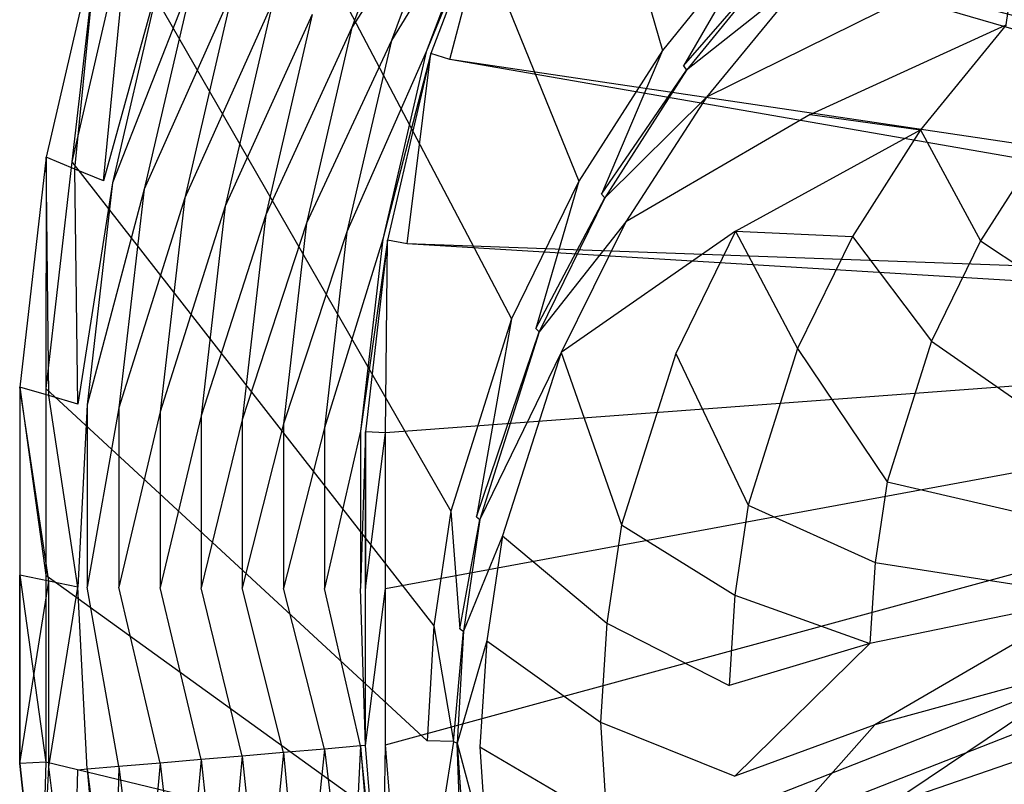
# Model space of a CAD drawing. Extents: x 0 to 0.54, y -0.45 to 0.
# Tile 3 of 38: x 0 to 0.128, y -0.252 to -0.153. Entities that reach past the tile are written whole.
import ezdxf

# ---------------------------------------------------------------- set-up
doc = ezdxf.new("R2010")
doc.units = 0
doc.layers.add('L3_WT_416055_0___REPLACEMTFOREM', color=7, linetype='CONTINUOUS')

msp = doc.modelspace()

# ---------------------------------------------------------------- linework, layer by layer
at = {"layer": 'L3_WT_416055_0___REPLACEMTFOREM', "color": 8}
for points, invisible_edges in [([(0.132495, -0.066516, 0.03174), (0.241789, -0.168968, 0.031824), (0.111708, -0.079311, 0.031739), (0.132495, -0.066516, 0.03174)], 13), ([(0.083625, -0.156694, 0.166747), (0.057862, -0.067503, 0.166747), (0.038696, -0.089942, 0.166747), (0.083625, -0.156694, 0.166747)], 13), ([(0.057862, -0.067503, 0.166747), (0.083625, -0.156694, 0.166747), (0.097283, -0.139908, 0.166747), (0.057862, -0.067503, 0.166747)], 14), ([(0.111708, -0.079311, 0.031739), (0.23885, -0.172346, 0.031828), (0.093051, -0.095315, 0.031739), (0.111708, -0.079311, 0.031739)], 13), ([(0.23885, -0.172346, 0.031828), (0.111708, -0.079311, 0.031739), (0.241789, -0.168968, 0.031824), (0.23885, -0.172346, 0.031828)], 14), ([(0.072756, -0.173703, 0.166747), (0.038696, -0.089942, 0.166747), (0.023718, -0.115098, 0.166747), (0.072756, -0.173703, 0.166747)], 13), ([(0.038696, -0.089942, 0.166747), (0.072756, -0.173703, 0.166747), (0.083625, -0.156694, 0.166747), (0.038696, -0.089942, 0.166747)], 14), ([(0.093051, -0.095315, 0.031739), (0.236308, -0.176031, 0.031832), (0.077054, -0.114043, 0.031739), (0.093051, -0.095315, 0.031739)], 13), ([(0.236308, -0.176031, 0.031832), (0.093051, -0.095315, 0.031739), (0.23885, -0.172346, 0.031828), (0.236308, -0.176031, 0.031832)], 14), ([(0.063997, -0.19161, 0.166747), (0.023718, -0.115098, 0.166747), (0.013446, -0.142437, 0.166747), (0.063997, -0.19161, 0.166747)], 13), ([(0.023718, -0.115098, 0.166747), (0.063997, -0.19161, 0.166747), (0.072756, -0.173703, 0.166747), (0.023718, -0.115098, 0.166747)], 14), ([(0.077054, -0.114043, 0.031739), (0.234192, -0.179975, 0.031836), (0.064551, -0.135043, 0.031738), (0.077054, -0.114043, 0.031739)], 13), ([(0.234192, -0.179975, 0.031836), (0.077054, -0.114043, 0.031739), (0.236308, -0.176031, 0.031832), (0.234192, -0.179975, 0.031836)], 14), ([(0.038069, -0.152044, 0.082054), (0.052344, -0.129429, 0.065282), (0.043214, -0.153728, 0.065282), (0.038069, -0.152044, 0.082054)], 13), ([(0.057282, -0.131665, 0.048509), (0.043214, -0.153728, 0.065282), (0.052344, -0.129429, 0.065282), (0.057282, -0.131665, 0.048509)], 14), ([(0.043214, -0.153728, 0.065282), (0.057282, -0.131665, 0.048509), (0.048359, -0.155412, 0.048509), (0.043214, -0.153728, 0.065282)], 13), ([(0.061628, -0.133632, 0.033746), (0.048359, -0.155412, 0.048509), (0.057282, -0.131665, 0.048509), (0.061628, -0.133632, 0.033746)], 14), ([(0.048359, -0.155412, 0.048509), (0.061628, -0.133632, 0.033746), (0.052887, -0.156895, 0.033746), (0.048359, -0.155412, 0.048509)], 13), ([(0.062219, -0.1339, 0.031737), (0.052887, -0.156895, 0.033746), (0.061628, -0.133632, 0.033746), (0.062219, -0.1339, 0.031737)], 14), ([(0.052887, -0.156895, 0.033746), (0.062219, -0.1339, 0.031737), (0.053503, -0.157097, 0.031737), (0.052887, -0.156895, 0.033746)], 13), ([(0.062219, -0.1339, 0.031737), (0.055978, -0.15786, 0.031738), (0.053503, -0.157097, 0.031737), (0.062219, -0.1339, 0.031737)], 13), ([(0.055978, -0.15786, 0.031738), (0.062219, -0.1339, 0.031737), (0.064551, -0.135043, 0.031738), (0.055978, -0.15786, 0.031738)], 14), ([(0.064551, -0.135043, 0.031738), (0.232527, -0.184131, 0.03184), (0.055978, -0.15786, 0.031738), (0.064551, -0.135043, 0.031738)], 13), ([(0.232527, -0.184131, 0.03184), (0.064551, -0.135043, 0.031738), (0.234192, -0.179975, 0.031836), (0.232527, -0.184131, 0.03184)], 14), ([(0.128329, -0.153352, 0.084247), (0.131091, -0.135383, 0.111747), (0.115017, -0.150056, 0.111747), (0.128329, -0.153352, 0.084247)], 14), ([(0.08636, -0.158709, 0.166747), (0.097283, -0.139908, 0.166747), (0.083625, -0.156694, 0.166747), (0.08636, -0.158709, 0.166747)], 13), ([(0.097283, -0.139908, 0.166747), (0.08636, -0.158709, 0.166747), (0.099736, -0.14227, 0.166747), (0.097283, -0.139908, 0.166747)], 14), ([(0.003434, -0.170609, 0.152757), (0.010206, -0.141438, 0.149142), (0.003434, -0.170609, 0.149142), (0.003434, -0.170609, 0.152757)], 13), ([(0.010206, -0.141438, 0.149142), (0.003434, -0.170609, 0.152757), (0.010206, -0.141438, 0.152757), (0.010206, -0.141438, 0.149142)], 14), ([(0.010206, -0.141438, 0.149142), (0.007171, -0.172134, 0.149142), (0.003434, -0.170609, 0.149142), (0.010206, -0.141438, 0.149142)], 13), ([(0.006769, -0.171197, 0.166747), (0.010206, -0.141438, 0.166747), (0.003434, -0.170609, 0.166747), (0.006769, -0.171197, 0.166747)], 13), ([(0.003434, -0.170609, 0.166747), (0.010206, -0.141438, 0.163604), (0.003434, -0.170609, 0.163604), (0.003434, -0.170609, 0.166747)], 13), ([(0.010206, -0.141438, 0.163604), (0.003434, -0.170609, 0.166747), (0.010206, -0.141438, 0.166747), (0.010206, -0.141438, 0.163604)], 14), ([(0.003434, -0.170609, 0.163604), (0.010206, -0.141438, 0.152757), (0.003434, -0.170609, 0.152757), (0.003434, -0.170609, 0.163604)], 13), ([(0.010206, -0.141438, 0.152757), (0.003434, -0.170609, 0.163604), (0.010206, -0.141438, 0.163604), (0.010206, -0.141438, 0.152757)], 14), ([(0.010206, -0.141438, 0.166747), (0.006769, -0.171197, 0.166747), (0.013446, -0.142437, 0.166747), (0.010206, -0.141438, 0.166747)], 14), ([(0.007171, -0.172134, 0.149142), (0.010206, -0.141438, 0.149142), (0.013848, -0.143372, 0.149142), (0.007171, -0.172134, 0.149142)], 14), ([(0.056095, -0.216661, 0.166747), (0.013446, -0.142437, 0.166747), (0.006769, -0.171197, 0.166747), (0.056095, -0.216661, 0.166747)], 13), ([(0.013848, -0.143372, 0.149142), (0.010908, -0.173659, 0.149142), (0.007171, -0.172134, 0.149142), (0.013848, -0.143372, 0.149142)], 13), ([(0.010908, -0.173659, 0.149142), (0.013848, -0.143372, 0.149142), (0.01749, -0.145306, 0.149142), (0.010908, -0.173659, 0.149142)], 14), ([(0.013446, -0.142437, 0.166747), (0.056095, -0.216661, 0.166747), (0.063997, -0.19161, 0.166747), (0.013446, -0.142437, 0.166747)], 14), ([(0.08636, -0.158709, 0.166747), (0.100113, -0.142886, 0.162997), (0.099736, -0.14227, 0.166747), (0.08636, -0.158709, 0.166747)], 14), ([(0.100113, -0.142886, 0.162997), (0.08636, -0.158709, 0.166747), (0.086767, -0.159264, 0.162997), (0.100113, -0.142886, 0.162997)], 13), ([(0.100113, -0.142886, 0.162997), (0.086767, -0.159264, 0.162997), (0.1025, -0.146788, 0.139247), (0.100113, -0.142886, 0.162997)], 14), ([(0.018637, -0.145682, 0.145403), (0.010908, -0.173659, 0.149142), (0.01749, -0.145306, 0.149142), (0.018637, -0.145682, 0.145403)], 14), ([(0.010908, -0.173659, 0.149142), (0.018637, -0.145682, 0.145403), (0.012085, -0.173906, 0.145403), (0.010908, -0.173659, 0.149142)], 13), ([(0.022635, -0.146991, 0.13237), (0.012085, -0.173906, 0.145403), (0.018637, -0.145682, 0.145403), (0.022635, -0.146991, 0.13237)], 14), ([(0.012085, -0.173906, 0.145403), (0.022635, -0.146991, 0.13237), (0.016187, -0.174766, 0.13237), (0.012085, -0.173906, 0.145403)], 13), ([(0.02778, -0.148675, 0.115598), (0.016187, -0.174766, 0.13237), (0.022635, -0.146991, 0.13237), (0.02778, -0.148675, 0.115598)], 14), ([(0.1025, -0.146788, 0.139247), (0.086767, -0.159264, 0.162997), (0.089342, -0.162775, 0.139247), (0.1025, -0.146788, 0.139247)], 14), ([(0.1025, -0.146788, 0.139247), (0.089342, -0.162775, 0.139247), (0.115017, -0.150056, 0.111747), (0.1025, -0.146788, 0.139247)], 14), ([(0.016187, -0.174766, 0.13237), (0.02778, -0.148675, 0.115598), (0.021466, -0.175873, 0.115598), (0.016187, -0.174766, 0.13237)], 13), ([(0.032925, -0.150359, 0.098826), (0.021466, -0.175873, 0.115598), (0.02778, -0.148675, 0.115598), (0.032925, -0.150359, 0.098826)], 14), ([(0.021466, -0.175873, 0.115598), (0.032925, -0.150359, 0.098826), (0.026745, -0.176979, 0.098826), (0.021466, -0.175873, 0.115598)], 13), ([(0.038069, -0.152044, 0.082054), (0.026745, -0.176979, 0.098826), (0.032925, -0.150359, 0.098826), (0.038069, -0.152044, 0.082054)], 14), ([(0.115017, -0.150056, 0.111747), (0.089342, -0.162775, 0.139247), (0.102842, -0.16502, 0.111747), (0.115017, -0.150056, 0.111747)], 14), ([(0.102842, -0.16502, 0.111747), (0.128329, -0.153352, 0.084247), (0.115017, -0.150056, 0.111747), (0.102842, -0.16502, 0.111747)], 14), ([(0.026745, -0.176979, 0.098826), (0.038069, -0.152044, 0.082054), (0.032023, -0.178086, 0.082054), (0.026745, -0.176979, 0.098826)], 13), ([(0.043214, -0.153728, 0.065282), (0.032023, -0.178086, 0.082054), (0.038069, -0.152044, 0.082054), (0.043214, -0.153728, 0.065282)], 14), ([(0.128329, -0.153352, 0.084247), (0.102842, -0.16502, 0.111747), (0.1172, -0.167031, 0.084247), (0.128329, -0.153352, 0.084247)], 13), ([(0.132954, -0.169025, 0.070497), (0.128329, -0.153352, 0.084247), (0.1172, -0.167031, 0.084247), (0.132954, -0.169025, 0.070497)], 13), ([(0.032023, -0.178086, 0.082054), (0.043214, -0.153728, 0.065282), (0.037302, -0.179193, 0.065282), (0.032023, -0.178086, 0.082054)], 13), ([(0.048359, -0.155412, 0.048509), (0.037302, -0.179193, 0.065282), (0.043214, -0.153728, 0.065282), (0.048359, -0.155412, 0.048509)], 14), ([(0.037302, -0.179193, 0.065282), (0.048359, -0.155412, 0.048509), (0.042581, -0.1803, 0.048509), (0.037302, -0.179193, 0.065282)], 13), ([(0.052887, -0.156895, 0.033746), (0.042581, -0.1803, 0.048509), (0.048359, -0.155412, 0.048509), (0.052887, -0.156895, 0.033746)], 14), ([(0.042581, -0.1803, 0.048509), (0.052887, -0.156895, 0.033746), (0.047227, -0.181274, 0.033747), (0.042581, -0.1803, 0.048509)], 13), ([(0.053503, -0.157097, 0.031737), (0.047227, -0.181274, 0.033747), (0.052887, -0.156895, 0.033746), (0.053503, -0.157097, 0.031737)], 14), ([(0.047227, -0.181274, 0.033747), (0.053503, -0.157097, 0.031737), (0.04786, -0.181406, 0.031737), (0.047227, -0.181274, 0.033747)], 13), ([(0.053503, -0.157097, 0.031737), (0.050408, -0.181855, 0.031738), (0.04786, -0.181406, 0.031737), (0.053503, -0.157097, 0.031737)], 13), ([(0.050408, -0.181855, 0.031738), (0.053503, -0.157097, 0.031737), (0.055978, -0.15786, 0.031738), (0.050408, -0.181855, 0.031738)], 14), ([(0.075701, -0.175389, 0.166747), (0.083625, -0.156694, 0.166747), (0.072756, -0.173703, 0.166747), (0.075701, -0.175389, 0.166747)], 13), ([(0.083625, -0.156694, 0.166747), (0.075701, -0.175389, 0.166747), (0.08636, -0.158709, 0.166747), (0.083625, -0.156694, 0.166747)], 14), ([(0.055978, -0.15786, 0.031738), (0.231333, -0.188448, 0.031845), (0.050408, -0.181855, 0.031738), (0.055978, -0.15786, 0.031738)], 13), ([(0.231333, -0.188448, 0.031845), (0.055978, -0.15786, 0.031738), (0.232527, -0.184131, 0.03184), (0.231333, -0.188448, 0.031845)], 14), ([(0.075701, -0.175389, 0.166747), (0.086767, -0.159264, 0.162997), (0.08636, -0.158709, 0.166747), (0.075701, -0.175389, 0.166747)], 14), ([(0.086767, -0.159264, 0.162997), (0.075701, -0.175389, 0.166747), (0.076131, -0.175881, 0.162997), (0.086767, -0.159264, 0.162997)], 13), ([(0.086767, -0.159264, 0.162997), (0.076131, -0.175881, 0.162997), (0.089342, -0.162775, 0.139247), (0.086767, -0.159264, 0.162997)], 14), ([(0.089342, -0.162775, 0.139247), (0.076131, -0.175881, 0.162997), (0.078855, -0.178997, 0.139247), (0.089342, -0.162775, 0.139247)], 14), ([(0.089342, -0.162775, 0.139247), (0.078855, -0.178997, 0.139247), (0.102842, -0.16502, 0.111747), (0.089342, -0.162775, 0.139247)], 14), ([(0.102842, -0.16502, 0.111747), (0.078855, -0.178997, 0.139247), (0.093139, -0.180203, 0.111747), (0.102842, -0.16502, 0.111747)], 14), ([(0.093139, -0.180203, 0.111747), (0.1172, -0.167031, 0.084247), (0.102842, -0.16502, 0.111747), (0.093139, -0.180203, 0.111747)], 14), ([(0.1172, -0.167031, 0.084247), (0.093139, -0.180203, 0.111747), (0.108331, -0.18091, 0.084247), (0.1172, -0.167031, 0.084247)], 13), ([(0.124999, -0.181472, 0.070497), (0.1172, -0.167031, 0.084247), (0.108331, -0.18091, 0.084247), (0.124999, -0.181472, 0.070497)], 13), ([(0.1172, -0.167031, 0.084247), (0.124999, -0.181472, 0.070497), (0.132954, -0.169025, 0.070497), (0.1172, -0.167031, 0.084247)], 14), ([(0.151637, -0.185055, 0.063885), (0.132954, -0.169025, 0.070497), (0.124999, -0.181472, 0.070497), (0.151637, -0.185055, 0.063885)], 13), ([(0, -0.200496, 0.152757), (0.003434, -0.170609, 0.149142), (0, -0.200496, 0.149142), (0, -0.200496, 0.152757)], 13), ([(0.003434, -0.170609, 0.149142), (0, -0.200496, 0.152757), (0.003434, -0.170609, 0.152757), (0.003434, -0.170609, 0.149142)], 14), ([(0.003434, -0.170609, 0.149142), (0.003785, -0.201602, 0.149142), (0, -0.200496, 0.149142), (0.003434, -0.170609, 0.149142)], 13), ([(0.00338, -0.200693, 0.166747), (0.003434, -0.170609, 0.166747), (0, -0.200496, 0.166747), (0.00338, -0.200693, 0.166747)], 13), ([(0, -0.200496, 0.166747), (0.003434, -0.170609, 0.163604), (0, -0.200496, 0.163604), (0, -0.200496, 0.166747)], 13), ([(0.003434, -0.170609, 0.163604), (0, -0.200496, 0.166747), (0.003434, -0.170609, 0.166747), (0.003434, -0.170609, 0.163604)], 14), ([(0, -0.200496, 0.163604), (0.003434, -0.170609, 0.152757), (0, -0.200496, 0.152757), (0, -0.200496, 0.163604)], 13), ([(0.003434, -0.170609, 0.152757), (0, -0.200496, 0.163604), (0.003434, -0.170609, 0.163604), (0.003434, -0.170609, 0.152757)], 14), ([(0.003434, -0.170609, 0.166747), (0.00338, -0.200693, 0.166747), (0.006769, -0.171197, 0.166747), (0.003434, -0.170609, 0.166747)], 14), ([(0.053895, -0.231557, 0.166747), (0.006769, -0.171197, 0.166747), (0.00338, -0.200693, 0.166747), (0.053895, -0.231557, 0.166747)], 13), ([(0.003785, -0.201602, 0.149142), (0.003434, -0.170609, 0.149142), (0.007171, -0.172134, 0.149142), (0.003785, -0.201602, 0.149142)], 14), ([(0.006769, -0.171197, 0.166747), (0.053895, -0.231557, 0.166747), (0.056095, -0.216661, 0.166747), (0.006769, -0.171197, 0.166747)], 14), ([(0.007171, -0.172134, 0.149142), (0.007571, -0.202708, 0.149142), (0.003785, -0.201602, 0.149142), (0.007171, -0.172134, 0.149142)], 13), ([(0.007571, -0.202708, 0.149142), (0.007171, -0.172134, 0.149142), (0.010908, -0.173659, 0.149142), (0.007571, -0.202708, 0.149142)], 14), ([(0.012085, -0.173906, 0.145403), (0.007571, -0.202708, 0.149142), (0.010908, -0.173659, 0.149142), (0.012085, -0.173906, 0.145403)], 14), ([(0.007571, -0.202708, 0.149142), (0.012085, -0.173906, 0.145403), (0.008763, -0.202823, 0.145403), (0.007571, -0.202708, 0.149142)], 13), ([(0.016187, -0.174766, 0.13237), (0.008763, -0.202823, 0.145403), (0.012085, -0.173906, 0.145403), (0.016187, -0.174766, 0.13237)], 14), ([(0.06714, -0.19289, 0.166747), (0.072756, -0.173703, 0.166747), (0.063997, -0.19161, 0.166747), (0.06714, -0.19289, 0.166747)], 13), ([(0.072756, -0.173703, 0.166747), (0.06714, -0.19289, 0.166747), (0.075701, -0.175389, 0.166747), (0.072756, -0.173703, 0.166747)], 14), ([(0.008763, -0.202823, 0.145403), (0.016187, -0.174766, 0.13237), (0.012917, -0.203223, 0.13237), (0.008763, -0.202823, 0.145403)], 13), ([(0.021466, -0.175873, 0.115598), (0.012917, -0.203223, 0.13237), (0.016187, -0.174766, 0.13237), (0.021466, -0.175873, 0.115598)], 14), ([(0.06714, -0.19289, 0.166747), (0.076131, -0.175881, 0.162997), (0.075701, -0.175389, 0.166747), (0.06714, -0.19289, 0.166747)], 14), ([(0.012917, -0.203223, 0.13237), (0.021466, -0.175873, 0.115598), (0.018264, -0.203738, 0.115598), (0.012917, -0.203223, 0.13237)], 13), ([(0.026745, -0.176979, 0.098826), (0.018264, -0.203738, 0.115598), (0.021466, -0.175873, 0.115598), (0.026745, -0.176979, 0.098826)], 14), ([(0.076131, -0.175881, 0.162997), (0.06714, -0.19289, 0.166747), (0.067589, -0.193317, 0.162997), (0.076131, -0.175881, 0.162997)], 13), ([(0.076131, -0.175881, 0.162997), (0.067589, -0.193317, 0.162997), (0.078855, -0.178997, 0.139247), (0.076131, -0.175881, 0.162997)], 14), ([(0.018264, -0.203738, 0.115598), (0.026745, -0.176979, 0.098826), (0.023611, -0.204253, 0.098826), (0.018264, -0.203738, 0.115598)], 13), ([(0.032023, -0.178086, 0.082054), (0.023611, -0.204253, 0.098826), (0.026745, -0.176979, 0.098826), (0.032023, -0.178086, 0.082054)], 14), ([(0.023611, -0.204253, 0.098826), (0.032023, -0.178086, 0.082054), (0.028958, -0.204767, 0.082054), (0.023611, -0.204253, 0.098826)], 13), ([(0.037302, -0.179193, 0.065282), (0.028958, -0.204767, 0.082054), (0.032023, -0.178086, 0.082054), (0.037302, -0.179193, 0.065282)], 14), ([(0.028958, -0.204767, 0.082054), (0.037302, -0.179193, 0.065282), (0.034305, -0.205282, 0.065282), (0.028958, -0.204767, 0.082054)], 13), ([(0.042581, -0.1803, 0.048509), (0.034305, -0.205282, 0.065282), (0.037302, -0.179193, 0.065282), (0.042581, -0.1803, 0.048509)], 14), ([(0.078855, -0.178997, 0.139247), (0.067589, -0.193317, 0.162997), (0.070434, -0.196017, 0.139247), (0.078855, -0.178997, 0.139247)], 14), ([(0.078855, -0.178997, 0.139247), (0.070434, -0.196017, 0.139247), (0.093139, -0.180203, 0.111747), (0.078855, -0.178997, 0.139247)], 14), ([(0.034305, -0.205282, 0.065282), (0.042581, -0.1803, 0.048509), (0.039652, -0.205797, 0.048509), (0.034305, -0.205282, 0.065282)], 13), ([(0.047227, -0.181274, 0.033747), (0.039652, -0.205797, 0.048509), (0.042581, -0.1803, 0.048509), (0.047227, -0.181274, 0.033747)], 14), ([(0.093139, -0.180203, 0.111747), (0.070434, -0.196017, 0.139247), (0.085347, -0.196134, 0.111747), (0.093139, -0.180203, 0.111747)], 14), ([(0.101208, -0.195472, 0.084247), (0.093139, -0.180203, 0.111747), (0.085347, -0.196134, 0.111747), (0.101208, -0.195472, 0.084247)], 13), ([(0.093139, -0.180203, 0.111747), (0.101208, -0.195472, 0.084247), (0.108331, -0.18091, 0.084247), (0.093139, -0.180203, 0.111747)], 14), ([(0.039652, -0.205797, 0.048509), (0.047227, -0.181274, 0.033747), (0.044358, -0.20625, 0.033748), (0.039652, -0.205797, 0.048509)], 13), ([(0.04786, -0.181406, 0.031737), (0.044358, -0.20625, 0.033748), (0.047227, -0.181274, 0.033747), (0.04786, -0.181406, 0.031737)], 14), ([(0.044358, -0.20625, 0.033748), (0.04786, -0.181406, 0.031737), (0.044998, -0.206312, 0.031737), (0.044358, -0.20625, 0.033748)], 13), ([(0.04786, -0.181406, 0.031737), (0.04758, -0.206463, 0.031738), (0.044998, -0.206312, 0.031737), (0.04786, -0.181406, 0.031737)], 13), ([(0.04758, -0.206463, 0.031738), (0.04786, -0.181406, 0.031737), (0.050408, -0.181855, 0.031738), (0.04758, -0.206463, 0.031738)], 14), ([(0.050408, -0.181855, 0.031738), (0.230625, -0.192872, 0.03185), (0.04758, -0.206463, 0.031738), (0.050408, -0.181855, 0.031738)], 13), ([(0.230625, -0.192872, 0.03185), (0.050408, -0.181855, 0.031738), (0.231333, -0.188448, 0.031845), (0.230625, -0.192872, 0.03185)], 14), ([(0.118611, -0.194533, 0.070497), (0.108331, -0.18091, 0.084247), (0.101208, -0.195472, 0.084247), (0.118611, -0.194533, 0.070497)], 13), ([(0.108331, -0.18091, 0.084247), (0.118611, -0.194533, 0.070497), (0.124999, -0.181472, 0.070497), (0.108331, -0.18091, 0.084247)], 14), ([(0.146422, -0.195716, 0.063885), (0.124999, -0.181472, 0.070497), (0.118611, -0.194533, 0.070497), (0.146422, -0.195716, 0.063885)], 13), ([(0.124999, -0.181472, 0.070497), (0.146422, -0.195716, 0.063885), (0.151637, -0.185055, 0.063885), (0.124999, -0.181472, 0.070497)], 14), ([(0.059413, -0.217388, 0.166747), (0.063997, -0.19161, 0.166747), (0.056095, -0.216661, 0.166747), (0.059413, -0.217388, 0.166747)], 13), ([(0.063997, -0.19161, 0.166747), (0.059413, -0.217388, 0.166747), (0.06714, -0.19289, 0.166747), (0.063997, -0.19161, 0.166747)], 14), ([(0.230625, -0.192872, 0.03185), (0.04758, -0.226732, 0.031737), (0.04758, -0.206463, 0.031738), (0.230625, -0.192872, 0.03185)], 13), ([(0.04758, -0.226732, 0.031737), (0.230625, -0.192872, 0.03185), (0.230402, -0.197299, 0.031855), (0.04758, -0.226732, 0.031737)], 14), ([(0.059413, -0.217388, 0.166747), (0.067589, -0.193317, 0.162997), (0.06714, -0.19289, 0.166747), (0.059413, -0.217388, 0.166747)], 14), ([(0.067589, -0.193317, 0.162997), (0.059413, -0.217388, 0.166747), (0.059879, -0.217723, 0.162997), (0.067589, -0.193317, 0.162997)], 13), ([(0.067589, -0.193317, 0.162997), (0.059879, -0.217723, 0.162997), (0.070434, -0.196017, 0.139247), (0.067589, -0.193317, 0.162997)], 14), ([(0.101208, -0.195472, 0.084247), (0.112844, -0.212816, 0.070497), (0.118611, -0.194533, 0.070497), (0.101208, -0.195472, 0.084247)], 14), ([(0.141715, -0.21064, 0.063885), (0.118611, -0.194533, 0.070497), (0.112844, -0.212816, 0.070497), (0.141715, -0.21064, 0.063885)], 13), ([(0.118611, -0.194533, 0.070497), (0.141715, -0.21064, 0.063885), (0.146422, -0.195716, 0.063885), (0.118611, -0.194533, 0.070497)], 14), ([(0.085347, -0.196134, 0.111747), (0.094778, -0.215856, 0.084247), (0.101208, -0.195472, 0.084247), (0.085347, -0.196134, 0.111747)], 14), ([(0.112844, -0.212816, 0.070497), (0.101208, -0.195472, 0.084247), (0.094778, -0.215856, 0.084247), (0.112844, -0.212816, 0.070497)], 13), ([(0.070434, -0.196017, 0.139247), (0.059879, -0.217723, 0.162997), (0.062832, -0.219842, 0.139247), (0.070434, -0.196017, 0.139247)], 14), ([(0.070434, -0.196017, 0.139247), (0.062832, -0.219842, 0.139247), (0.078313, -0.218433, 0.111747), (0.070434, -0.196017, 0.139247)], 14), ([(0.070434, -0.196017, 0.139247), (0.078313, -0.218433, 0.111747), (0.085347, -0.196134, 0.111747), (0.070434, -0.196017, 0.139247)], 14), ([(0.094778, -0.215856, 0.084247), (0.085347, -0.196134, 0.111747), (0.078313, -0.218433, 0.111747), (0.094778, -0.215856, 0.084247)], 13), ([(0.230402, -0.197299, 0.031855), (0.04758, -0.247047, 0.031737), (0.04758, -0.226732, 0.031737), (0.230402, -0.197299, 0.031855)], 13), ([(0.04758, -0.247047, 0.031737), (0.230402, -0.197299, 0.031855), (0.230666, -0.201719, 0.03186), (0.04758, -0.247047, 0.031737)], 14), ([(0, -0.225, 0.152757), (0, -0.200496, 0.149142), (0, -0.225, 0.149142), (0, -0.225, 0.152757)], 13), ([(0, -0.200496, 0.149142), (0, -0.225, 0.152757), (0, -0.200496, 0.152757), (0, -0.200496, 0.149142)], 14), ([(0, -0.200496, 0.149142), (0.003785, -0.225763, 0.149142), (0, -0.225, 0.149142), (0, -0.200496, 0.149142)], 13), ([(0.003785, -0.225763, 0.149142), (0, -0.200496, 0.149142), (0.003785, -0.201602, 0.149142), (0.003785, -0.225763, 0.149142)], 14), ([(0.00338, -0.225, 0.166747), (0, -0.200496, 0.166747), (0, -0.225, 0.166747), (0.00338, -0.225, 0.166747)], 13), ([(0, -0.200496, 0.166747), (0.00338, -0.225, 0.166747), (0.00338, -0.200693, 0.166747), (0, -0.200496, 0.166747)], 14), ([(0, -0.225, 0.166747), (0, -0.200496, 0.163604), (0, -0.225, 0.163604), (0, -0.225, 0.166747)], 13), ([(0, -0.200496, 0.163604), (0, -0.225, 0.166747), (0, -0.200496, 0.166747), (0, -0.200496, 0.163604)], 14), ([(0, -0.225, 0.163604), (0, -0.200496, 0.152757), (0, -0.225, 0.152757), (0, -0.225, 0.163604)], 13), ([(0, -0.200496, 0.152757), (0, -0.225, 0.163604), (0, -0.200496, 0.163604), (0, -0.200496, 0.152757)], 14), ([(0.05303, -0.246526, 0.166747), (0.00338, -0.200693, 0.166747), (0.00338, -0.225, 0.166747), (0.05303, -0.246526, 0.166747)], 13), ([(0.00338, -0.200693, 0.166747), (0.05303, -0.246526, 0.166747), (0.053895, -0.231557, 0.166747), (0.00338, -0.200693, 0.166747)], 14), ([(0.003785, -0.201602, 0.149142), (0.007571, -0.226525, 0.149142), (0.003785, -0.225763, 0.149142), (0.003785, -0.201602, 0.149142)], 13), ([(0.007571, -0.226525, 0.149142), (0.003785, -0.201602, 0.149142), (0.007571, -0.202708, 0.149142), (0.007571, -0.226525, 0.149142)], 14), ([(0.230666, -0.201719, 0.03186), (0.049646, -0.272682, 0.031735), (0.04758, -0.247047, 0.031737), (0.230666, -0.201719, 0.03186)], 13), ([(0.049646, -0.272682, 0.031735), (0.230666, -0.201719, 0.03186), (0.231337, -0.205556, 0.031864), (0.049646, -0.272682, 0.031735)], 14), ([(0.008763, -0.202823, 0.145403), (0.007571, -0.226525, 0.149142), (0.007571, -0.202708, 0.149142), (0.008763, -0.202823, 0.145403)], 14), ([(0.007571, -0.226525, 0.149142), (0.008763, -0.202823, 0.145403), (0.008763, -0.226532, 0.145403), (0.007571, -0.226525, 0.149142)], 13), ([(0.012917, -0.203223, 0.13237), (0.008763, -0.226532, 0.145403), (0.008763, -0.202823, 0.145403), (0.012917, -0.203223, 0.13237)], 14), ([(0.008763, -0.226532, 0.145403), (0.012917, -0.203223, 0.13237), (0.012917, -0.226555, 0.13237), (0.008763, -0.226532, 0.145403)], 13), ([(0.018264, -0.203738, 0.115598), (0.012917, -0.226555, 0.13237), (0.012917, -0.203223, 0.13237), (0.018264, -0.203738, 0.115598)], 14), ([(0.012917, -0.226555, 0.13237), (0.018264, -0.203738, 0.115598), (0.018264, -0.226584, 0.115598), (0.012917, -0.226555, 0.13237)], 13), ([(0.023611, -0.204253, 0.098826), (0.018264, -0.226584, 0.115598), (0.018264, -0.203738, 0.115598), (0.023611, -0.204253, 0.098826)], 14), ([(0.018264, -0.226584, 0.115598), (0.023611, -0.204253, 0.098826), (0.023611, -0.226614, 0.098826), (0.018264, -0.226584, 0.115598)], 13), ([(0.028958, -0.204767, 0.082054), (0.023611, -0.226614, 0.098826), (0.023611, -0.204253, 0.098826), (0.028958, -0.204767, 0.082054)], 14), ([(0.023611, -0.226614, 0.098826), (0.028958, -0.204767, 0.082054), (0.028958, -0.226644, 0.082054), (0.023611, -0.226614, 0.098826)], 13), ([(0.034305, -0.205282, 0.065282), (0.028958, -0.226644, 0.082054), (0.028958, -0.204767, 0.082054), (0.034305, -0.205282, 0.065282)], 14), ([(0.028958, -0.226644, 0.082054), (0.034305, -0.205282, 0.065282), (0.034305, -0.226673, 0.065282), (0.028958, -0.226644, 0.082054)], 13), ([(0.039652, -0.205797, 0.048509), (0.034305, -0.226673, 0.065282), (0.034305, -0.205282, 0.065282), (0.039652, -0.205797, 0.048509)], 14), ([(0.034305, -0.226673, 0.065282), (0.039652, -0.205797, 0.048509), (0.039652, -0.226703, 0.048509), (0.034305, -0.226673, 0.065282)], 13), ([(0.044358, -0.20625, 0.033748), (0.039652, -0.226703, 0.048509), (0.039652, -0.205797, 0.048509), (0.044358, -0.20625, 0.033748)], 14), ([(0.231337, -0.205556, 0.031864), (0.049977, -0.276784, 0.031735), (0.049646, -0.272682, 0.031735), (0.231337, -0.205556, 0.031864)], 13), ([(0.049977, -0.276784, 0.031735), (0.231337, -0.205556, 0.031864), (0.231445, -0.20617, 0.031864), (0.049977, -0.276784, 0.031735)], 14), ([(0.231445, -0.20617, 0.031864), (0.171263, -0.276784, 0.032027), (0.049977, -0.276784, 0.031735), (0.231445, -0.20617, 0.031864)], 14), ([(0.039652, -0.226703, 0.048509), (0.044358, -0.20625, 0.033748), (0.044357, -0.226729, 0.033748), (0.039652, -0.226703, 0.048509)], 13), ([(0.044998, -0.206312, 0.031737), (0.044357, -0.226729, 0.033748), (0.044358, -0.20625, 0.033748), (0.044998, -0.206312, 0.031737)], 14), ([(0.044357, -0.226729, 0.033748), (0.044998, -0.206312, 0.031737), (0.044998, -0.226732, 0.031737), (0.044357, -0.226729, 0.033748)], 13), ([(0.04758, -0.206463, 0.031738), (0.044998, -0.226732, 0.031737), (0.044998, -0.206312, 0.031737), (0.04758, -0.206463, 0.031738)], 13), ([(0.044998, -0.226732, 0.031737), (0.04758, -0.206463, 0.031738), (0.04758, -0.226732, 0.031737), (0.044998, -0.226732, 0.031737)], 14), ([(0.112844, -0.212816, 0.070497), (0.14044, -0.219211, 0.063885), (0.141715, -0.21064, 0.063885), (0.112844, -0.212816, 0.070497)], 14), ([(0.094778, -0.215856, 0.084247), (0.111282, -0.223316, 0.070497), (0.112844, -0.212816, 0.070497), (0.094778, -0.215856, 0.084247)], 14), ([(0.14044, -0.219211, 0.063885), (0.112844, -0.212816, 0.070497), (0.111282, -0.223316, 0.070497), (0.14044, -0.219211, 0.063885)], 13), ([(0.078313, -0.218433, 0.111747), (0.093037, -0.227563, 0.084247), (0.094778, -0.215856, 0.084247), (0.078313, -0.218433, 0.111747)], 14), ([(0.111282, -0.223316, 0.070497), (0.094778, -0.215856, 0.084247), (0.093037, -0.227563, 0.084247), (0.111282, -0.223316, 0.070497)], 13), ([(0.05726, -0.231967, 0.166747), (0.056095, -0.216661, 0.166747), (0.053895, -0.231557, 0.166747), (0.05726, -0.231967, 0.166747)], 13), ([(0.056095, -0.216661, 0.166747), (0.05726, -0.231967, 0.166747), (0.059413, -0.217388, 0.166747), (0.056095, -0.216661, 0.166747)], 14), ([(0.05726, -0.231967, 0.166747), (0.059879, -0.217723, 0.162997), (0.059413, -0.217388, 0.166747), (0.05726, -0.231967, 0.166747)], 14), ([(0.059879, -0.217723, 0.162997), (0.05726, -0.231967, 0.166747), (0.05773, -0.23225, 0.162997), (0.059879, -0.217723, 0.162997)], 13), ([(0.059879, -0.217723, 0.162997), (0.05773, -0.23225, 0.162997), (0.062832, -0.219842, 0.139247), (0.059879, -0.217723, 0.162997)], 14), ([(0.062832, -0.219842, 0.139247), (0.076408, -0.23124, 0.111747), (0.078313, -0.218433, 0.111747), (0.062832, -0.219842, 0.139247)], 14), ([(0.093037, -0.227563, 0.084247), (0.078313, -0.218433, 0.111747), (0.076408, -0.23124, 0.111747), (0.093037, -0.227563, 0.084247)], 13), ([(0.062832, -0.219842, 0.139247), (0.05773, -0.23225, 0.162997), (0.060771, -0.23354, 0.139247), (0.062832, -0.219842, 0.139247)], 14), ([(0.076408, -0.23124, 0.111747), (0.062832, -0.219842, 0.139247), (0.060771, -0.23354, 0.139247), (0.076408, -0.23124, 0.111747)], 13), ([(0.111282, -0.223316, 0.070497), (0.139888, -0.227822, 0.063885), (0.14044, -0.219211, 0.063885), (0.111282, -0.223316, 0.070497)], 14), ([(0.093037, -0.227563, 0.084247), (0.110606, -0.233864, 0.070497), (0.111282, -0.223316, 0.070497), (0.093037, -0.227563, 0.084247)], 14), ([(0.139888, -0.227822, 0.063885), (0.111282, -0.223316, 0.070497), (0.110606, -0.233864, 0.070497), (0.139888, -0.227822, 0.063885)], 13), ([(0, -0.249504, 0.152757), (0, -0.225, 0.149142), (0, -0.249504, 0.149142), (0, -0.249504, 0.152757)], 13), ([(0, -0.225, 0.149142), (0, -0.249504, 0.152757), (0, -0.225, 0.152757), (0, -0.225, 0.149142)], 14), ([(0.003785, -0.225763, 0.149142), (0, -0.249504, 0.149142), (0, -0.225, 0.149142), (0.003785, -0.225763, 0.149142)], 13), ([(0.00338, -0.249307, 0.166747), (0, -0.225, 0.166747), (0, -0.249504, 0.166747), (0.00338, -0.249307, 0.166747)], 13), ([(0, -0.225, 0.166747), (0.00338, -0.249307, 0.166747), (0.00338, -0.225, 0.166747), (0, -0.225, 0.166747)], 14), ([(0, -0.249504, 0.166747), (0, -0.225, 0.163604), (0, -0.249504, 0.163604), (0, -0.249504, 0.166747)], 13), ([(0, -0.225, 0.163604), (0, -0.249504, 0.166747), (0, -0.225, 0.166747), (0, -0.225, 0.163604)], 14), ([(0, -0.249504, 0.163604), (0, -0.225, 0.152757), (0, -0.249504, 0.152757), (0, -0.249504, 0.163604)], 13), ([(0, -0.225, 0.152757), (0, -0.249504, 0.163604), (0, -0.225, 0.163604), (0, -0.225, 0.152757)], 14), ([(0.054102, -0.261531, 0.166747), (0.00338, -0.225, 0.166747), (0.00338, -0.249307, 0.166747), (0.054102, -0.261531, 0.166747)], 13), ([(0.00338, -0.225, 0.166747), (0.054102, -0.261531, 0.166747), (0.05303, -0.246526, 0.166747), (0.00338, -0.225, 0.166747)], 14), ([(0, -0.249504, 0.149142), (0.003785, -0.225763, 0.149142), (0.003785, -0.249923, 0.149142), (0, -0.249504, 0.149142)], 14), ([(0.007571, -0.226525, 0.149142), (0.003785, -0.249923, 0.149142), (0.003785, -0.225763, 0.149142), (0.007571, -0.226525, 0.149142)], 13), ([(0.003785, -0.249923, 0.149142), (0.007571, -0.226525, 0.149142), (0.007571, -0.250342, 0.149142), (0.003785, -0.249923, 0.149142)], 14), ([(0.007571, -0.226525, 0.149142), (0.008763, -0.250241, 0.145403), (0.007571, -0.250342, 0.149142), (0.007571, -0.226525, 0.149142)], 13), ([(0.008763, -0.250241, 0.145403), (0.007571, -0.226525, 0.149142), (0.008763, -0.226532, 0.145403), (0.008763, -0.250241, 0.145403)], 14), ([(0.008763, -0.226532, 0.145403), (0.012917, -0.249887, 0.13237), (0.008763, -0.250241, 0.145403), (0.008763, -0.226532, 0.145403)], 13), ([(0.012917, -0.249887, 0.13237), (0.008763, -0.226532, 0.145403), (0.012917, -0.226555, 0.13237), (0.012917, -0.249887, 0.13237)], 14), ([(0.012917, -0.226555, 0.13237), (0.018264, -0.249431, 0.115598), (0.012917, -0.249887, 0.13237), (0.012917, -0.226555, 0.13237)], 13), ([(0.018264, -0.249431, 0.115598), (0.012917, -0.226555, 0.13237), (0.018264, -0.226584, 0.115598), (0.018264, -0.249431, 0.115598)], 14), ([(0.018264, -0.226584, 0.115598), (0.023611, -0.248975, 0.098826), (0.018264, -0.249431, 0.115598), (0.018264, -0.226584, 0.115598)], 13), ([(0.023611, -0.248975, 0.098826), (0.018264, -0.226584, 0.115598), (0.023611, -0.226614, 0.098826), (0.023611, -0.248975, 0.098826)], 14), ([(0.023611, -0.226614, 0.098826), (0.028958, -0.24852, 0.082054), (0.023611, -0.248975, 0.098826), (0.023611, -0.226614, 0.098826)], 13), ([(0.028958, -0.24852, 0.082054), (0.023611, -0.226614, 0.098826), (0.028958, -0.226644, 0.082054), (0.028958, -0.24852, 0.082054)], 14), ([(0.028958, -0.226644, 0.082054), (0.034305, -0.248064, 0.065282), (0.028958, -0.24852, 0.082054), (0.028958, -0.226644, 0.082054)], 13), ([(0.034305, -0.248064, 0.065282), (0.028958, -0.226644, 0.082054), (0.034305, -0.226673, 0.065282), (0.034305, -0.248064, 0.065282)], 14), ([(0.034305, -0.226673, 0.065282), (0.039652, -0.247608, 0.048509), (0.034305, -0.248064, 0.065282), (0.034305, -0.226673, 0.065282)], 13), ([(0.039652, -0.247608, 0.048509), (0.034305, -0.226673, 0.065282), (0.039652, -0.226703, 0.048509), (0.039652, -0.247608, 0.048509)], 14), ([(0.039652, -0.226703, 0.048509), (0.044357, -0.247207, 0.033748), (0.039652, -0.247608, 0.048509), (0.039652, -0.226703, 0.048509)], 13), ([(0.044357, -0.247207, 0.033748), (0.039652, -0.226703, 0.048509), (0.044357, -0.226729, 0.033748), (0.044357, -0.247207, 0.033748)], 14), ([(0.044357, -0.226729, 0.033748), (0.044998, -0.247153, 0.031737), (0.044357, -0.247207, 0.033748), (0.044357, -0.226729, 0.033748)], 13), ([(0.044998, -0.247153, 0.031737), (0.044357, -0.226729, 0.033748), (0.044998, -0.226732, 0.031737), (0.044998, -0.247153, 0.031737)], 14), ([(0.04758, -0.226732, 0.031737), (0.044998, -0.247153, 0.031737), (0.044998, -0.226732, 0.031737), (0.04758, -0.226732, 0.031737)], 13), ([(0.044998, -0.247153, 0.031737), (0.04758, -0.226732, 0.031737), (0.04758, -0.247047, 0.031737), (0.044998, -0.247153, 0.031737)], 14), ([(0.076408, -0.23124, 0.111747), (0.092283, -0.239324, 0.084247), (0.093037, -0.227563, 0.084247), (0.076408, -0.23124, 0.111747)], 14), ([(0.110606, -0.233864, 0.070497), (0.093037, -0.227563, 0.084247), (0.092283, -0.239324, 0.084247), (0.110606, -0.233864, 0.070497)], 13), ([(0.11127, -0.244446, 0.070497), (0.139888, -0.227822, 0.063885), (0.110606, -0.233864, 0.070497), (0.11127, -0.244446, 0.070497)], 13), ([(0.139888, -0.227822, 0.063885), (0.11127, -0.244446, 0.070497), (0.14043, -0.236459, 0.063885), (0.139888, -0.227822, 0.063885)], 14), ([(0.056422, -0.246617, 0.166747), (0.053895, -0.231557, 0.166747), (0.05303, -0.246526, 0.166747), (0.056422, -0.246617, 0.166747)], 13), ([(0.053895, -0.231557, 0.166747), (0.056422, -0.246617, 0.166747), (0.05726, -0.231967, 0.166747), (0.053895, -0.231557, 0.166747)], 14), ([(0.060771, -0.23354, 0.139247), (0.075584, -0.244107, 0.111747), (0.076408, -0.23124, 0.111747), (0.060771, -0.23354, 0.139247)], 14), ([(0.092283, -0.239324, 0.084247), (0.076408, -0.23124, 0.111747), (0.075584, -0.244107, 0.111747), (0.092283, -0.239324, 0.084247)], 13), ([(0.056422, -0.246617, 0.166747), (0.05773, -0.23225, 0.162997), (0.05726, -0.231967, 0.166747), (0.056422, -0.246617, 0.166747)], 14), ([(0.05773, -0.23225, 0.162997), (0.056422, -0.246617, 0.166747), (0.056895, -0.246848, 0.162997), (0.05773, -0.23225, 0.162997)], 13), ([(0.05773, -0.23225, 0.162997), (0.056895, -0.246848, 0.162997), (0.060771, -0.23354, 0.139247), (0.05773, -0.23225, 0.162997)], 14), ([(0.060771, -0.23354, 0.139247), (0.056895, -0.246848, 0.162997), (0.059883, -0.247302, 0.139247), (0.060771, -0.23354, 0.139247)], 14), ([(0.075584, -0.244107, 0.111747), (0.060771, -0.23354, 0.139247), (0.059883, -0.247302, 0.139247), (0.075584, -0.244107, 0.111747)], 13), ([(0.093024, -0.251122, 0.084247), (0.110606, -0.233864, 0.070497), (0.092283, -0.239324, 0.084247), (0.093024, -0.251122, 0.084247)], 13), ([(0.110606, -0.233864, 0.070497), (0.093024, -0.251122, 0.084247), (0.11127, -0.244446, 0.070497), (0.110606, -0.233864, 0.070497)], 14), ([(0.113023, -0.2549, 0.070497), (0.14043, -0.236459, 0.063885), (0.11127, -0.244446, 0.070497), (0.113023, -0.2549, 0.070497)], 13), ([(0.14043, -0.236459, 0.063885), (0.113023, -0.2549, 0.070497), (0.141861, -0.244993, 0.063885), (0.14043, -0.236459, 0.063885)], 14), ([(0.075584, -0.244107, 0.111747), (0.093024, -0.251122, 0.084247), (0.092283, -0.239324, 0.084247), (0.075584, -0.244107, 0.111747)], 14), ([(0.059883, -0.247302, 0.139247), (0.076394, -0.257013, 0.111747), (0.075584, -0.244107, 0.111747), (0.059883, -0.247302, 0.139247)], 14), ([(0.093024, -0.251122, 0.084247), (0.075584, -0.244107, 0.111747), (0.076394, -0.257013, 0.111747), (0.093024, -0.251122, 0.084247)], 13), ([(0.094978, -0.262778, 0.084247), (0.11127, -0.244446, 0.070497), (0.093024, -0.251122, 0.084247), (0.094978, -0.262778, 0.084247)], 13), ([(0.11127, -0.244446, 0.070497), (0.094978, -0.262778, 0.084247), (0.113023, -0.2549, 0.070497), (0.11127, -0.244446, 0.070497)], 14), ([(0.116032, -0.26504, 0.070497), (0.141861, -0.244993, 0.063885), (0.113023, -0.2549, 0.070497), (0.116032, -0.26504, 0.070497)], 13), ([(0.141861, -0.244993, 0.063885), (0.116032, -0.26504, 0.070497), (0.144317, -0.25327, 0.063885), (0.141861, -0.244993, 0.063885)], 14), ([(0.044357, -0.247207, 0.033748), (0.04298, -0.275007, 0.045443), (0.039652, -0.247608, 0.048509), (0.044357, -0.247207, 0.033748)], 14), ([(0.044357, -0.247207, 0.033748), (0.046612, -0.274952, 0.033753), (0.04298, -0.275007, 0.045443), (0.044357, -0.247207, 0.033748)], 14), ([(0.047238, -0.274944, 0.031737), (0.044357, -0.247207, 0.033748), (0.044998, -0.247153, 0.031737), (0.047238, -0.274944, 0.031737)], 14), ([(0.044357, -0.247207, 0.033748), (0.047238, -0.274944, 0.031737), (0.046612, -0.274952, 0.033753), (0.044357, -0.247207, 0.033748)], 13), ([(0.04758, -0.247047, 0.031737), (0.047238, -0.274944, 0.031737), (0.044998, -0.247153, 0.031737), (0.04758, -0.247047, 0.031737)], 13), ([(0.047238, -0.274944, 0.031737), (0.04758, -0.247047, 0.031737), (0.049646, -0.272682, 0.031735), (0.047238, -0.274944, 0.031737)], 14), ([(0.054102, -0.261531, 0.166747), (0.056422, -0.246617, 0.166747), (0.05303, -0.246526, 0.166747), (0.054102, -0.261531, 0.166747)], 13), ([(0.056422, -0.246617, 0.166747), (0.054102, -0.261531, 0.166747), (0.057488, -0.261302, 0.166747), (0.056422, -0.246617, 0.166747)], 14), ([(0.057488, -0.261302, 0.166747), (0.056895, -0.246848, 0.162997), (0.056422, -0.246617, 0.166747), (0.057488, -0.261302, 0.166747)], 14), ([(0.056895, -0.246848, 0.162997), (0.057959, -0.261481, 0.162997), (0.060763, -0.261108, 0.139247), (0.056895, -0.246848, 0.162997)], 14), ([(0.056895, -0.246848, 0.162997), (0.060763, -0.261108, 0.139247), (0.059883, -0.247302, 0.139247), (0.056895, -0.246848, 0.162997)], 14), ([(0.056895, -0.246848, 0.162997), (0.057488, -0.261302, 0.166747), (0.057959, -0.261481, 0.162997), (0.056895, -0.246848, 0.162997)], 13), ([(0.034305, -0.248064, 0.065282), (0.031623, -0.275133, 0.082054), (0.028958, -0.24852, 0.082054), (0.034305, -0.248064, 0.065282)], 14), ([(0.034305, -0.248064, 0.065282), (0.036828, -0.27507, 0.065282), (0.031623, -0.275133, 0.082054), (0.034305, -0.248064, 0.065282)], 14), ([(0.039652, -0.247608, 0.048509), (0.036828, -0.27507, 0.065282), (0.034305, -0.248064, 0.065282), (0.039652, -0.247608, 0.048509)], 14), ([(0.039652, -0.247608, 0.048509), (0.04298, -0.275007, 0.045443), (0.036828, -0.27507, 0.065282), (0.039652, -0.247608, 0.048509)], 14), ([(0.076394, -0.257013, 0.111747), (0.059883, -0.247302, 0.139247), (0.060763, -0.261108, 0.139247), (0.076394, -0.257013, 0.111747)], 13), ([(0.002688, -0.272895, 0.166747), (0.00338, -0.249307, 0.166747), (0, -0.249504, 0.166747), (0.002688, -0.272895, 0.166747)], 13), ([(0.002688, -0.272895, 0.166747), (0, -0.249504, 0.163604), (0.002688, -0.272895, 0.163604), (0.002688, -0.272895, 0.166747)], 13), ([(0, -0.249504, 0.163604), (0.002688, -0.272895, 0.166747), (0, -0.249504, 0.166747), (0, -0.249504, 0.163604)], 14), ([(0.003785, -0.249923, 0.149142), (0.002688, -0.272895, 0.149142), (0, -0.249504, 0.149142), (0.003785, -0.249923, 0.149142)], 13), ([(0.002688, -0.272895, 0.163604), (0, -0.249504, 0.152757), (0.002688, -0.272895, 0.152757), (0.002688, -0.272895, 0.163604)], 13), ([(0, -0.249504, 0.152757), (0.002688, -0.272895, 0.163604), (0, -0.249504, 0.163604), (0, -0.249504, 0.152757)], 14), ([(0.002688, -0.272895, 0.152757), (0, -0.249504, 0.149142), (0.002688, -0.272895, 0.149142), (0.002688, -0.272895, 0.152757)], 13), ([(0, -0.249504, 0.149142), (0.002688, -0.272895, 0.152757), (0, -0.249504, 0.152757), (0, -0.249504, 0.149142)], 14), ([(0.00338, -0.249307, 0.166747), (0.002688, -0.272895, 0.166747), (0.006048, -0.272529, 0.166747), (0.00338, -0.249307, 0.166747)], 14), ([(0.006048, -0.272529, 0.166747), (0.054102, -0.261531, 0.166747), (0.00338, -0.249307, 0.166747), (0.006048, -0.272529, 0.166747)], 13), ([(0.018264, -0.249431, 0.115598), (0.016009, -0.275321, 0.13237), (0.012917, -0.249887, 0.13237), (0.018264, -0.249431, 0.115598)], 14), ([(0.018264, -0.249431, 0.115598), (0.021214, -0.275258, 0.115598), (0.016009, -0.275321, 0.13237), (0.018264, -0.249431, 0.115598)], 14), ([(0.023611, -0.248975, 0.098826), (0.021214, -0.275258, 0.115598), (0.018264, -0.249431, 0.115598), (0.023611, -0.248975, 0.098826)], 14), ([(0.023611, -0.248975, 0.098826), (0.026418, -0.275196, 0.098826), (0.021214, -0.275258, 0.115598), (0.023611, -0.248975, 0.098826)], 14), ([(0.028958, -0.24852, 0.082054), (0.026418, -0.275196, 0.098826), (0.023611, -0.248975, 0.098826), (0.028958, -0.24852, 0.082054)], 14), ([(0.028958, -0.24852, 0.082054), (0.031623, -0.275133, 0.082054), (0.026418, -0.275196, 0.098826), (0.028958, -0.24852, 0.082054)], 14), ([(0.002688, -0.272895, 0.149142), (0.003785, -0.249923, 0.149142), (0.00691, -0.274139, 0.149142), (0.002688, -0.272895, 0.149142)], 14), ([(0.007571, -0.250342, 0.149142), (0.00691, -0.274139, 0.149142), (0.003785, -0.249923, 0.149142), (0.007571, -0.250342, 0.149142)], 13), ([(0.00691, -0.274139, 0.149142), (0.007571, -0.250342, 0.149142), (0.011132, -0.275384, 0.149142), (0.00691, -0.274139, 0.149142)], 14), ([(0.008763, -0.250241, 0.145403), (0.011132, -0.275384, 0.149142), (0.007571, -0.250342, 0.149142), (0.008763, -0.250241, 0.145403)], 14), ([(0.012917, -0.249887, 0.13237), (0.012219, -0.27537, 0.145403), (0.008763, -0.250241, 0.145403), (0.012917, -0.249887, 0.13237)], 14), ([(0.008763, -0.250241, 0.145403), (0.012219, -0.27537, 0.145403), (0.011132, -0.275384, 0.149142), (0.008763, -0.250241, 0.145403)], 14), ([(0.012917, -0.249887, 0.13237), (0.016009, -0.275321, 0.13237), (0.012219, -0.27537, 0.145403), (0.012917, -0.249887, 0.13237)], 14), ([(0.076394, -0.257013, 0.111747), (0.094978, -0.262778, 0.084247), (0.093024, -0.251122, 0.084247), (0.076394, -0.257013, 0.111747)], 14)]:
    msp.add_3dface(points, dxfattribs=dict(at, invisible_edges=invisible_edges))

doc.saveas('drawing.dxf')
